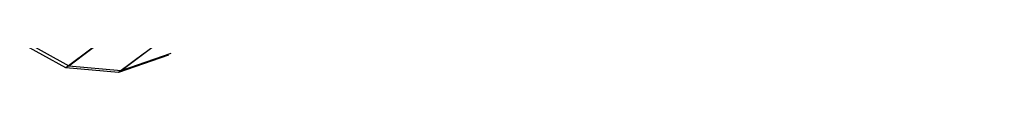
# Model space of a CAD drawing. Extents: x -102 to 102, y -101 to 102.
# Tile 2 of 256: x -80.931 to -73.187, y -61.651 to -61.517. Entities that reach past the tile are written whole.
import ezdxf

# ---------------------------------------------------------------- set-up
doc = ezdxf.new("R2010")
doc.units = 0
doc.header["$LTSCALE"] = 25.4
doc.layers.get('0').update_dxf_attribs({"linetype": 'CONTINUOUS'})

# ---------------------------------------------------------------- blocks, each defined once
blk = doc.blocks.new('NL2500011659_STL')
at = {"color": 0}
for p, q in [((-80.5449, -61.5984, -28.9515), (-66.0362, -50.6419, -288.9516)), ((-80.5449, -61.5984, -28.9515), (-66.0362, -50.6419, -288.9516)), ((-80.1313, -61.6347, -28.93), (-65.6225, -50.6782, -288.93)), ((-80.1313, -61.6347, -28.93), (-65.6225, -50.6782, -288.93)), ((-80.9085, -61.3969, -28.9634), (-80.5449, -61.5984, -28.9515)), ((-80.9085, -61.3969, -28.9634), (-80.5449, -61.5984, -28.9515)), ((-80.5668, -61.6149, -26.5146), (-80.9305, -61.4135, -26.5066)), ((-80.5668, -61.6149, -26.5146), (-80.9305, -61.4135, -26.5066)), ((-80.3611, -61.4595, -24.0911), (-80.5668, -61.6149, -26.5146)), ((-80.3611, -61.4595, -24.0911), (-80.5668, -61.6149, -26.5146)), ((-79.9501, -61.4979, -24.1417), (-80.1528, -61.6509, -26.5292)), ((-79.9501, -61.4979, -24.1417), (-80.1528, -61.6509, -26.5292)), ((-79.7601, -61.5154, -26.5479), (-80.1528, -61.6509, -26.5292)), ((-79.7601, -61.5154, -26.5479), (-80.1528, -61.6509, -26.5292)), ((-80.1313, -61.6347, -28.93), (-79.739, -61.4995, -28.9024)), ((-80.1313, -61.6347, -28.93), (-79.739, -61.4995, -28.9024)), ((-80.5449, -61.5984, -28.9515), (-80.5668, -61.6149, -26.5146)), ((-80.5449, -61.5984, -28.9515), (-80.5668, -61.6149, -26.5146)), ((-80.1528, -61.6509, -26.5292), (-80.5668, -61.6149, -26.5146)), ((-80.1528, -61.6509, -26.5292), (-80.5668, -61.6149, -26.5146)), ((-80.5449, -61.5984, -28.9515), (-80.1313, -61.6347, -28.93)), ((-80.5449, -61.5984, -28.9515), (-80.1313, -61.6347, -28.93)), ((-80.1313, -61.6347, -28.93), (-80.1528, -61.6509, -26.5292)), ((-80.1313, -61.6347, -28.93), (-80.1528, -61.6509, -26.5292))]:
    blk.add_line(p, q, dxfattribs=at)

msp = doc.modelspace()

# ---------------------------------------------------------------- block references
at = {"color": 0}
msp.add_blockref('NL2500011659_STL', (0, 0), dxfattribs=at)

doc.saveas('drawing.dxf')
